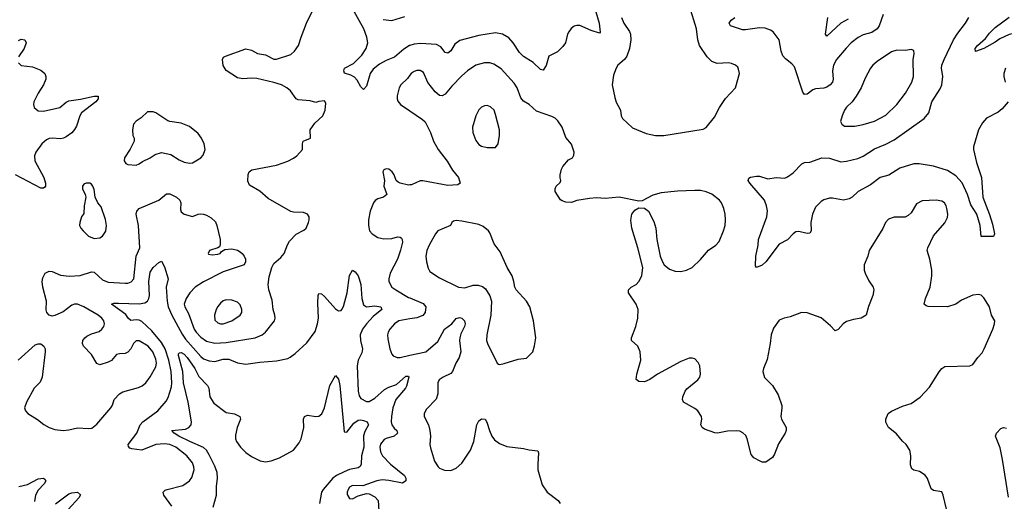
# Model space of a CAD drawing. Header units: inches. Extents: x 1649636 to 1815363, y 506543 to 641975.
# Tile 161 of 256: x 1717219 to 1724235, y 553345 to 556774. Entities that reach past the tile are written whole.
import ezdxf

# ---------------------------------------------------------------- set-up
doc = ezdxf.new("R2010")
doc.units = ezdxf.units.IN
doc.header["$MEASUREMENT"] = 0
doc.layers.add('B7515', color=7, linetype='Continuous')
doc.layers.add('B7525', color=7, linetype='Continuous')

msp = doc.modelspace()

# ---------------------------------------------------------------- linework, layer by layer
at = {"layer": 'B7515', "color": 5}
for points, elevation in [([(1717209.5, 554350), (1717330, 554459.1), (1717350, 554466), (1717370, 554466), (1717390.4, 554450), (1717400.3, 554430), (1717401.3, 554410), (1717378.8, 554230), (1717365.6, 554194.4), (1717322.4, 554150), (1717267.4, 554050), (1717253.7, 554010), (1717260.3, 553990), (1717277.6, 553970), (1717347.1, 553927.1), (1717392, 553892.1), (1717430, 553871.6), (1717470, 553857.4), (1717530, 553850.4), (1717570, 553854.4), (1717631.3, 553868.7), (1717710, 553863.2), (1717733.5, 553866.5), (1717770, 553894), (1717869.7, 554010), (1717881, 554030), (1717892.1, 554070), (1717929.9, 554110.1), (1717954.6, 554125.4), (1718064.6, 554155.4), (1718091.5, 554168.5), (1718116.9, 554190), (1718150, 554230.5), (1718190, 554303), (1718194.8, 554330), (1718190, 554357), (1718168.9, 554410), (1718135.3, 554450), (1718070, 554487.1), (1718050, 554488), (1718030, 554469.6), (1718010.2, 554429.8), (1717990, 554408), (1717970, 554398.3), (1717930, 554396), (1717910, 554389.7), (1717872.9, 554347.1), (1717850, 554335.8), (1717790, 554317.7), (1717770, 554326.3), (1717730.5, 554390.5), (1717674.7, 554450), (1717666.6, 554470), (1717669.7, 554490), (1717682.4, 554510), (1717698.7, 554521.3), (1717730, 554536.9), (1717785.2, 554554.8), (1717805.6, 554570), (1717818.3, 554590), (1717822.6, 554610), (1717818.3, 554630), (1717803.5, 554650), (1717778.9, 554670), (1717676.9, 554730), (1717630, 554748.1), (1717610, 554749.8), (1717590, 554742), (1717530, 554695.4), (1717470, 554667.3), (1717450, 554664.5), (1717429.6, 554669.6), (1717412.3, 554690), (1717407.6, 554707.6), (1717409.6, 554770), (1717383.5, 554870), (1717379.7, 554910), (1717383, 554937), (1717400.9, 554970), (1717430, 554983.1), (1717450, 554981.7), (1717510, 554955.7), (1717572.4, 554947.6), (1717650, 554953.7), (1717730, 554979.2), (1717750, 554976.9), (1717810, 554922.2), (1717850, 554905.2), (1717970, 554898), (1717990, 554898.5), (1718013.2, 554906.8), (1718032.2, 554930), (1718048.8, 555090), (1718075.8, 555150), (1718066.4, 555310), (1718049.7, 555390), (1718054, 555410), (1718069.7, 555430.3), (1718210, 555488.7), (1718265.1, 555534.9), (1718290, 555534.4), (1718337.3, 555510), (1718360.5, 555490), (1718366.4, 555470), (1718364, 555424), (1718370, 555406.8), (1718390, 555390.5), (1718450, 555373.4), (1718491.2, 555388.8), (1718510, 555392), (1718530, 555388.8), (1718550, 555383.1), (1718583.2, 555363.2), (1718613.9, 555333.9), (1718624, 555310), (1718647.4, 555210), (1718648.4, 555171.6), (1718644, 555156), (1718631, 555149), (1718571, 555130), (1718561, 555110), (1718565.2, 555105.2), (1718590, 555099.3), (1718630, 555104.4), (1718648.7, 555110), (1718656, 555124), (1718681.6, 555138.4), (1718730, 555143.1), (1718770, 555132.2), (1718790, 555121.3), (1718805.5, 555110), (1718819.5, 555090), (1718827, 555070), (1718828.4, 555050), (1718818, 555030), (1718670, 554979.8), (1718530, 554909), (1718470, 554869.8), (1718432.3, 554830), (1718404.6, 554790), (1718390.3, 554750), (1718396.5, 554730), (1718421.9, 554681.9), (1718463.5, 554570), (1718475.7, 554550), (1718510, 554514.4), (1718550, 554485.9), (1718610, 554470.1), (1718690, 554476.6), (1718897.2, 554510), (1718946, 554530), (1718969.7, 554550), (1719034, 554630), (1719039.3, 554650), (1719038, 554670), (1719026.3, 554710), (1719018, 554778), (1718994.7, 554850), (1718989.7, 554890), (1718996.1, 554943.9), (1719015.4, 555010), (1719030, 555039.3), (1719079.8, 555080.2), (1719104.2, 555110), (1719127.7, 555172.3), (1719142.4, 555197.6), (1719190, 555248), (1719244.8, 555275.2), (1719261.2, 555290), (1719278, 555330), (1719282.7, 555350), (1719281.2, 555370), (1719270, 555388.7), (1719242, 555402), (1719170, 555403.7), (1719150, 555409.4), (1718990, 555500.9), (1718930, 555552.3), (1718857, 555597), (1718845.6, 555625.6), (1718847.5, 555672.5), (1718853.2, 555690), (1718874.2, 555705.8), (1719050, 555739.5), (1719130, 555767.2), (1719170, 555787.2), (1719194.7, 555805.3), (1719234.7, 555850), (1719233.3, 555890), (1719239.3, 555910), (1719291.8, 555930), (1719288, 555990), (1719321.7, 556038.3), (1719379.3, 556090), (1719396.2, 556130), (1719399.5, 556179.5), (1719390, 556197.2), (1719350, 556192.7), (1719330, 556185.2), (1719290, 556196), (1719203.3, 556203.3), (1719189.7, 556209.7), (1719147.7, 556267.7), (1719121.6, 556290), (1719084.5, 556310), (1719030, 556327.4), (1718910, 556355), (1718870, 556357.4), (1718810, 556352), (1718770, 556361.1), (1718690, 556412.7), (1718670, 556448.7), (1718663.7, 556490), (1718672, 556508), (1718684.9, 556515.1), (1718830, 556566.4), (1718870, 556558.4), (1718913.7, 556533.7), (1718970, 556524), (1719030, 556492.8), (1719050, 556492.9), (1719150, 556526.7), (1719177.6, 556550), (1719206, 556590), (1719224, 556650), (1719262.9, 556750), (1719324.4, 556875.6)], 460), ([(1720000, 556590.7), (1719997.6, 556590), (1719955.9, 556564.1), (1719890, 556507.8), (1719830, 556484.8), (1719782.7, 556457.3), (1719737, 556423), (1719715.6, 556390), (1719690, 556301.2), (1719670, 556277.2), (1719650, 556296), (1719623.1, 556343.1), (1719604.4, 556364.4), (1719579.7, 556379.7), (1719534.6, 556394.6), (1719529.3, 556409.3), (1719534, 556430), (1719598.6, 556461.4), (1719657.4, 556522.6), (1719688.5, 556570), (1719700.3, 556610), (1719693.8, 556650), (1719670.8, 556710), (1719593.5, 556850)], 440), ([(1719810, 556776.1), (1719870, 556769.2), (1719962.7, 556797.3)], 440), ([(1717210, 556626.7), (1717230, 556635.8), (1717254.8, 556630), (1717266, 556610), (1717251.6, 556570), (1717210.3, 556510)], 460), ([(1717210, 556467.3), (1717230, 556447), (1717310, 556439.3), (1717370, 556415.3), (1717398.4, 556390), (1717406.4, 556370), (1717404.9, 556350), (1717388.5, 556310), (1717350.4, 556250), (1717320.4, 556190), (1717317.6, 556170), (1717322.4, 556150), (1717350, 556126), (1717390, 556122), (1717504.5, 556150), (1717550, 556187.4), (1717570, 556196.9), (1717651.4, 556208.6), (1717748.7, 556230), (1717778, 556230), (1717779.3, 556210), (1717761.6, 556190), (1717659.7, 556110), (1717647.3, 556090), (1717623.2, 556016.8), (1717610, 555991.5), (1717590.2, 555969.8), (1717550, 555939.1), (1717530.2, 555929.8), (1717510, 555926.5), (1717450, 555930.6), (1717430, 555927.7), (1717410, 555918.2), (1717377.4, 555890), (1717334, 555830), (1717324.1, 555804.1), (1717326.7, 555770), (1717391.1, 555650), (1717402, 555610), (1717403.1, 555590), (1717398, 555582), (1717390, 555575.6), (1717370, 555575.8), (1717190, 555669.8)], 460), ([(1720000, 556379.5), (1719983.4, 556356.6), (1719934, 556310), (1719922.4, 556290), (1719908.5, 556231.5), (1719908.4, 556210), (1719913.8, 556193.8), (1719933.4, 556170), (1720000, 556125.1)], 460), ([(1720000, 555597.9), (1719990, 555596.2), (1719929.7, 555609.7), (1719916.9, 555616.9), (1719902.7, 555630), (1719886.6, 555670), (1719872.3, 555690), (1719850, 555709.3), (1719830, 555712), (1719813.7, 555706.3), (1719805.5, 555690), (1719818, 555630), (1719813.4, 555590), (1719834, 555530), (1719811.3, 555510), (1719770, 555499.3), (1719752.8, 555487.2), (1719740.7, 555470), (1719716.4, 555410), (1719705.3, 555350), (1719704.2, 555310), (1719712.4, 555270), (1719730, 555248.5), (1719770, 555223.1), (1719813.5, 555213.5), (1719870, 555216.9), (1719910, 555227.4), (1719930, 555226.7), (1719938.6, 555218.6), (1719944.2, 555210), (1719946.7, 555190), (1719933.5, 555133.5), (1719911.7, 555070), (1719858.6, 554970), (1719849.2, 554930), (1719850.3, 554910), (1719870.2, 554870.2), (1719899.5, 554850), (1719990, 554797.4), (1720000, 554793.3)], 460), ([(1718302.8, 553310), (1718245.6, 553390), (1718240.9, 553410), (1718255.9, 553424.1), (1718269.6, 553430), (1718382.5, 553457.5), (1718429.8, 553490.2), (1718445.3, 553514.7), (1718461.2, 553570), (1718460.7, 553590), (1718450, 553619.7), (1718410.8, 553670), (1718331.4, 553730), (1718290, 553750.4), (1718250, 553755.7), (1718190.1, 553749.9), (1718090, 553709.9), (1718018.8, 553718.8), (1718004.4, 553724.4), (1717995.5, 553735.5), (1717993.1, 553750), (1718054.6, 553830), (1718077.3, 553890), (1718097.4, 553910), (1718202.3, 553990), (1718262.7, 554057.3), (1718276.2, 554083.8), (1718300.7, 554159.3), (1718304.3, 554190), (1718298.9, 554270), (1718282.6, 554350), (1718256.8, 554430), (1718230, 554476.4), (1718160.2, 554560.2), (1718090, 554626.2), (1718070, 554635.7), (1718050, 554638.1), (1718010, 554633.7), (1717992.6, 554650), (1717976.1, 554676.1), (1717873.2, 554750), (1717890, 554756.5), (1717923.3, 554756.7), (1718070, 554751.2), (1718110, 554757.2), (1718130, 554769.3), (1718140.5, 554790), (1718143.2, 554810), (1718138.5, 554910), (1718150, 554976.4), (1718171.1, 555010), (1718210, 555045.3), (1718230, 555054), (1718250, 555014), (1718278, 554930), (1718262, 554870), (1718269.1, 554770), (1718277.3, 554730), (1718303.1, 554670), (1718376.2, 554536.2), (1718400.4, 554500.4), (1718510, 554375.8), (1718530, 554360.4), (1718570, 554344.4), (1718610, 554340.2), (1718670, 554356.8), (1718710, 554357.8), (1718770.2, 554330.2), (1718830, 554321.3), (1718930, 554336.1), (1719050, 554344.4), (1719130, 554363.1), (1719147.3, 554372.7), (1719182, 554398), (1719266.2, 554473.8), (1719325.6, 554554.4), (1719341.8, 554610), (1719347.5, 554650), (1719343.3, 554756.7), (1719345.1, 554810), (1719350, 554824.7), (1719370, 554821.6), (1719390, 554804.4), (1719470, 554715.8), (1719490, 554702.4), (1719510, 554703.8), (1719515.1, 554710), (1719527.5, 554732.5), (1719553.3, 554830), (1719568.1, 554951.9), (1719590, 554990.8), (1719610, 554978.8), (1719630, 554950.8), (1719638.5, 554930), (1719649.2, 554889.2), (1719656.2, 554790), (1719670, 554744.4), (1719690, 554729.1), (1719750, 554737.3), (1719792.4, 554730), (1719799.5, 554710), (1719738.3, 554661.7), (1719691, 554610), (1719662.9, 554570), (1719646.2, 554530), (1719647.3, 554490), (1719661.6, 554430), (1719656.5, 554403.5), (1719631.3, 554350), (1719622.6, 554310), (1719630.2, 554130.2), (1719637.4, 554097.4), (1719650, 554078), (1719690, 554055.3), (1719710, 554054.9), (1719750, 554079.1), (1719818.8, 554141.2), (1719850, 554158.6), (1719903.2, 554176.8), (1719970, 554235.4), (1719990, 554236.3), (1719991.8, 554230), (1719975.4, 554164.6), (1719967.8, 554150), (1719900.1, 554070), (1719877.9, 554010), (1719867.9, 553950), (1719866.6, 553910), (1719870.9, 553890), (1719886.8, 553866.8), (1719905.8, 553850), (1719911.5, 553830), (1719886.4, 553810), (1719830, 553792.8), (1719815.6, 553784.4), (1719790, 553752), (1719784.9, 553730), (1719790, 553697.3), (1719805.2, 553670), (1719862.4, 553610), (1719960.9, 553530), (1719970.2, 553510), (1719970.2, 553490), (1719945.8, 553474.2), (1719850, 553494.5), (1719802.5, 553497.5), (1719762.8, 553490), (1719663.7, 553456.3), (1719590, 553457.2), (1719570, 553446), (1719560.2, 553430), (1719552.6, 553410), (1719552.8, 553392.8), (1719570, 553366), (1719590, 553363.6), (1719630, 553384.2), (1719690, 553401.6), (1719710, 553397.6), (1719750, 553378), (1719772.6, 553350), (1719778.6, 553278.6)], 440), ([(1720000, 554643.4), (1719920.4, 554630), (1719889.2, 554610), (1719856.9, 554570), (1719845.4, 554550), (1719840.7, 554530), (1719841.3, 554501.3), (1719856.1, 554430), (1719870, 554394), (1719880.7, 554380.7), (1719908.1, 554368.1), (1719930, 554369.2), (1720000, 554384.8)], 460), ([(1718597, 553303), (1718622.5, 553390), (1718621, 553450), (1718629.2, 553510.8), (1718625.9, 553550), (1718610, 553594.7), (1718570, 553675.6), (1718550, 553708.8), (1718530, 553729), (1718431, 553770), (1718353.3, 553810), (1718318.7, 553830), (1718303.7, 553850), (1718401.7, 553858.3), (1718425.4, 553870), (1718440.9, 553890), (1718442.8, 553910), (1718419.1, 554050), (1718386, 554190), (1718381.3, 554270), (1718350, 554384), (1718350, 554394.8), (1718358, 554402), (1718370, 554403.6), (1718390, 554392.3), (1718412, 554370), (1718466.5, 554290), (1718494.9, 554234.9), (1718558, 554170), (1718567.6, 554150), (1718574.4, 554090), (1718603.1, 554043.1), (1718690, 553978), (1718750, 553968.8), (1718788.8, 553948.8), (1718792.7, 553930), (1718769.5, 553870.5), (1718756.4, 553816.4), (1718757.1, 553790), (1718764, 553770), (1718793.4, 553730), (1718830, 553692.8), (1718870, 553664.4), (1718933.7, 553633.7), (1718970, 553625.2), (1719010, 553632.4), (1719070, 553655.3), (1719170, 553710.3), (1719210, 553760.9), (1719225.7, 553790), (1719243.8, 553870), (1719242, 553930), (1719247.6, 553950), (1719270, 553958), (1719330, 553948), (1719350, 553951.3), (1719371.7, 553968.3), (1719391.6, 554010), (1719429.8, 554170), (1719470, 554241), (1719490, 554214.8), (1719500.2, 554170), (1719530, 553838.8), (1719550, 553838.7), (1719599.5, 553900.5), (1719630, 553923.8), (1719650, 553926.1), (1719670, 553920.4), (1719694, 553910), (1719700.3, 553900.3), (1719704.6, 553890), (1719678.2, 553841.8), (1719668.9, 553811.1), (1719671.9, 553730), (1719655.6, 553670), (1719653.4, 553610), (1719645.8, 553594.2), (1719630, 553584.1), (1719570, 553570.9), (1719530, 553556.2), (1719475.4, 553530), (1719450.2, 553510), (1719382.3, 553430), (1719370.2, 553410), (1719355.5, 553330)], 420), ([(1717211.9, 553451.9), (1717274.8, 553465.2), (1717350, 553506.5), (1717389, 553509), (1717400.9, 553500.9), (1717405.7, 553490), (1717394.4, 553470), (1717350, 553424.8), (1717331.5, 553390), (1717324.8, 553344.8)], 440), ([(1717473.4, 553326.6), (1717570, 553397.8), (1717590, 553404.9), (1717630.2, 553410.2), (1717651.8, 553391.8), (1717640.5, 553370), (1717567.2, 553290)], 440)]:
    msp.add_lwpolyline(points, dxfattribs=dict(at, elevation=elevation))
at = {"layer": 'B7515', "color": 5, "elevation": 480}
for points in [[(1718170, 556118.4), (1718130, 556118.4), (1718084.4, 556075.6), (1718048.7, 556051.3), (1718030.6, 556030), (1718023.8, 555990), (1718026, 555950), (1718034, 555930), (1718034.8, 555910), (1718006.9, 555853.1), (1717966.8, 555790), (1717962.8, 555770), (1717976, 555750), (1717990, 555743.8), (1718050, 555739.3), (1718070, 555748.2), (1718095.1, 555764.9), (1718150, 555790.6), (1718184.4, 555815.6), (1718230, 555828.2), (1718295.1, 555815.1), (1718355.8, 555775.8), (1718390, 555759.5), (1718430, 555752), (1718450, 555755.8), (1718509.4, 555790), (1718527.3, 555810), (1718539.7, 555850), (1718534.7, 555890), (1718515.6, 555930), (1718490, 555964.5), (1718430, 556013), (1718370, 556038), (1718290, 556049.6), (1718275.3, 556055.3), (1718190, 556111.8)], [(1717718, 555610), (1717694, 555610), (1717676.9, 555603.1), (1717666.8, 555590), (1717667.3, 555570), (1717686.8, 555530), (1717691, 555510), (1717678.4, 555450), (1717675.2, 555395.2), (1717660.4, 555370), (1717646.7, 555330), (1717646.4, 555310), (1717654.9, 555290), (1717670.4, 555270), (1717710, 555234), (1717750, 555215.8), (1717790, 555220.4), (1717810, 555233), (1717831.8, 555268.2), (1717837.6, 555310), (1717830.8, 555350.8), (1717800.8, 555440.8), (1717775.1, 555470), (1717756, 555510), (1717750, 555566), (1717741.2, 555590), (1717730, 555604)], [(1718690, 554778.9), (1718670, 554771.5), (1718650, 554756.9), (1718630, 554731.8), (1718618.5, 554710), (1718607.7, 554670), (1718610, 554636), (1718630, 554615.3), (1718649.3, 554609.3), (1718670, 554609.3), (1718729.6, 554630), (1718790, 554670.6), (1718801.3, 554690), (1718802.6, 554710), (1718790, 554744.5), (1718770, 554764), (1718730, 554778.5)]]:
    msp.add_lwpolyline(points, close=True, dxfattribs=at)
at = {"layer": 'B7525', "color": 5}
for points, elevation in [([(1721323.2, 556830), (1721347.7, 556750), (1721355.3, 556684.7), (1721350, 556678), (1721290, 556696.3), (1721210, 556733.6), (1721190, 556733.6), (1721170, 556727), (1721148.9, 556711.1), (1721131.7, 556688.3), (1721122.4, 556670), (1721108.5, 556610), (1721090, 556582.9), (1721050, 556544.7), (1720990, 556514), (1720971.2, 556448.8), (1720950, 556415.1), (1720930, 556419.6), (1720878.7, 556470), (1720810, 556511.3), (1720781.4, 556541.4), (1720735.8, 556610), (1720704.3, 556644.3), (1720659.5, 556670), (1720610, 556681.1), (1720490, 556661.3), (1720355.1, 556624.9), (1720320.8, 556599.2), (1720290, 556553.3), (1720270, 556535.8), (1720250, 556540.5), (1720221, 556581), (1720190, 556596.5), (1720075, 556605), (1720030, 556600.2), (1720000, 556590.7)], 440), ([(1721507.3, 556790), (1721522.9, 556750), (1721563.2, 556690), (1721570.2, 556670), (1721573.4, 556630), (1721564.3, 556570), (1721544.7, 556515.3), (1721528.2, 556491.8), (1721482, 556450), (1721468.6, 556428.6), (1721450, 556379.3), (1721440.7, 556310), (1721459.7, 556219.7), (1721470, 556186.8), (1721499.5, 556130), (1721505.7, 556090), (1721514, 556070), (1721585.1, 556005.1), (1721683.4, 555963.4), (1721750, 555950.3), (1721810, 555948.9), (1722090, 555995.8), (1722110, 556005.5), (1722170, 556080.7), (1722204.7, 556150), (1722247.7, 556212.3), (1722319.5, 556290), (1722347.3, 556390), (1722342, 556422), (1722335.2, 556435.2), (1722319.3, 556450), (1722290, 556462.4), (1722270, 556466.3), (1722190, 556462.2), (1722150, 556477.7), (1722116.9, 556510), (1722063.9, 556590), (1722051.7, 556630), (1722042.5, 556710), (1721991.6, 556870)], 460), ([(1723371.8, 556810), (1723342.6, 556730), (1723329.1, 556710), (1723290, 556684.2), (1723230, 556666.3), (1723192.6, 556647.4), (1723144.6, 556610), (1723108.1, 556571.9), (1723040.2, 556490), (1723017.8, 556450), (1723010.2, 556410), (1723016.5, 556350), (1723011.3, 556330), (1722994.9, 556310), (1722970, 556293.7), (1722950, 556287.1), (1722890, 556282.4), (1722870, 556274.3), (1722830, 556242.9), (1722810, 556240.9), (1722799.1, 556259.1), (1722738.9, 556438.9), (1722720.3, 556460.3), (1722674.6, 556494.6), (1722656.5, 556516.5), (1722645.3, 556550), (1722631.5, 556630), (1722587.5, 556687.5), (1722570, 556699.7), (1722530, 556714.3), (1722490, 556716.8), (1722390, 556701.5), (1722370, 556702.7), (1722282.7, 556730), (1722274.5, 556750), (1722289.6, 556770), (1722315.1, 556790)], 440), ([(1724263.1, 556190), (1724219.5, 556140.5), (1724190, 556116.8), (1724108, 556072), (1724080, 556040), (1724051, 555989), (1724016, 555870), (1724016, 555850), (1724036.9, 555756.9), (1724072.5, 555650), (1724081, 555510), (1724130, 555388), (1724150, 555318.8), (1724163.8, 555250), (1724158, 555230), (1724069.6, 555229.6), (1724062.4, 555310), (1724039.8, 555390), (1723995.5, 555455.5), (1723973.2, 555530), (1723933.9, 555613.9), (1723890, 555663), (1723830, 555700.7), (1723730, 555731.1), (1723628.6, 555748.6), (1723590, 555747.7), (1723490, 555717.3), (1723412.3, 555667.7), (1723350, 555649.8), (1723280.8, 555599.2), (1723194.4, 555550), (1723150.2, 555509.8), (1723130, 555498.5), (1723090, 555488.9), (1723010, 555503.5), (1722990, 555503.1), (1722950, 555491.1), (1722930, 555479.7), (1722890, 555439.5), (1722867, 555390), (1722855.8, 555330), (1722858.8, 555270), (1722850, 555255.3), (1722830, 555252.7), (1722770, 555266.6), (1722750, 555262.7), (1722730, 555249.2), (1722690, 555206), (1722630, 555177.2), (1722535.5, 555050), (1722510, 555026.6), (1722469, 555009), (1722462, 555022), (1722463.7, 555090), (1722480.7, 555170), (1722482.4, 555210), (1722542.9, 555370), (1722546.3, 555413.7), (1722540.9, 555450), (1722527, 555490), (1722421.2, 555610), (1722409.2, 555630), (1722414, 555646), (1722426.6, 555653.4), (1722470, 555659.1), (1722490, 555659.1), (1722550, 555642), (1722610, 555650.5), (1722670, 555646.4), (1722690, 555654.9), (1722730, 555683), (1722791.3, 555748.7), (1722810, 555758), (1722850, 555760.4), (1722935.3, 555790), (1722990, 555789), (1723070, 555761.5), (1723110, 555765.8), (1723190, 555785.7), (1723230, 555802.5), (1723310, 555854.2), (1723390, 555887.8), (1723450, 555919.8), (1723663.1, 556070), (1723696.1, 556110), (1723717.7, 556190), (1723776.9, 556283.1), (1723789, 556310), (1723797, 556370), (1723788.2, 556430), (1723790.6, 556450), (1723806.1, 556490), (1723871.8, 556630), (1723902.5, 556677.5), (1723959.2, 556750), (1723982.4, 556790)], 440), ([(1723123.1, 556776.9), (1723071.1, 556748.9), (1722970, 556656), (1722961.6, 556670), (1722977.4, 556790)], 420), ([(1724825, 556810), (1724781.5, 556750), (1724761.1, 556710), (1724751.1, 556668.9), (1724744.7, 556590), (1724740.2, 556570), (1724730, 556551.8), (1724710, 556551.8), (1724636.9, 556656.9), (1724610, 556685.1), (1724590, 556693.8), (1724507.3, 556707.3), (1724430, 556699.3), (1724270.1, 556669.9), (1724202.4, 556637.6), (1724170, 556613.5), (1724090, 556569.7), (1724030, 556548.7), (1724027.8, 556570), (1724043.6, 556590), (1724100.8, 556639.2), (1724130, 556678.7), (1724170, 556717.6), (1724270, 556791.5)], 420), ([(1723822.4, 553290), (1723799.5, 553390), (1723790, 553413.2), (1723730, 553422), (1723713.6, 553433.6), (1723688.2, 553508.2), (1723670, 553532), (1723630, 553558), (1723590, 553566), (1723577, 553577), (1723565.8, 553605.8), (1723569.6, 553670), (1723562, 553710), (1723535.1, 553750), (1723510, 553772.7), (1723466.5, 553826.5), (1723409.5, 553870), (1723390, 553908.7), (1723389.6, 553930), (1723406.6, 553970), (1723430, 553988), (1723510, 554023.6), (1723570, 554042), (1723634.2, 554085.8), (1723702.7, 554157.3), (1723770, 554268.2), (1723790, 554290.4), (1723810, 554304.4), (1723990, 554308.7), (1724010, 554318.4), (1724045.4, 554370), (1724076.9, 554403.1), (1724092, 554430), (1724152.8, 554570), (1724165.6, 554610), (1724167, 554630), (1724142.9, 554670), (1724129.5, 554730), (1724090, 554794), (1724070, 554813.2), (1724050, 554817.2), (1724010, 554812), (1723930, 554777.6), (1723890.2, 554749.8), (1723830, 554729.7), (1723691.5, 554731.5), (1723677.2, 554737.2), (1723664.5, 554750), (1723673.3, 554790), (1723706.6, 554870), (1723718, 554950), (1723717.6, 554990), (1723705.1, 555070), (1723685.6, 555130), (1723689.6, 555150), (1723730, 555236.3), (1723810, 555327.7), (1723830, 555366), (1723832.6, 555390), (1723826.3, 555430), (1723821.3, 555450), (1723809.4, 555470), (1723790, 555481.3), (1723750, 555488.2), (1723650, 555484.4), (1723610, 555463.6), (1723570, 555399.3), (1723550, 555379.3), (1723528.9, 555368.9), (1723450, 555369.2), (1723410, 555355.1), (1723387.3, 555330), (1723370, 555288.7), (1723270.8, 555130), (1723262, 555090), (1723237.1, 555030), (1723237.1, 554990), (1723243.8, 554970), (1723270, 554914.8), (1723300.7, 554870), (1723304.9, 554850), (1723299.1, 554810), (1723267.4, 554732.6), (1723250, 554669.5), (1723216, 554650), (1723159.4, 554640.6), (1723110, 554625.1), (1723086.4, 554610), (1723050, 554569.5), (1723030, 554559.3), (1722995.6, 554595.6), (1722930, 554652.7), (1722830, 554687), (1722790, 554689.6), (1722710, 554659.7), (1722666, 554650), (1722630, 554634), (1722590, 554577), (1722572.4, 554530), (1722566.2, 554470), (1722544.8, 554355.2), (1722518, 554290), (1722514.4, 554270), (1722526.8, 554226.8), (1722583, 554170), (1722623.4, 554103.4), (1722648.5, 554028.5), (1722650.4, 554010), (1722643.1, 553950), (1722646.4, 553930), (1722679.3, 553870), (1722681.6, 553850), (1722673.4, 553830), (1722625.3, 553754.7), (1722598, 553682), (1722582.8, 553657.2), (1722534.9, 553625.1), (1722510, 553623.7), (1722495.3, 553630), (1722450, 553656), (1722430, 553679), (1722402.9, 553790), (1722392.7, 553812.7), (1722372.7, 553832.7), (1722350, 553845.1), (1722330, 553847.3), (1722263.6, 553843.6), (1722191.5, 553831.5), (1722172.9, 553832.9), (1722099.7, 553859.7), (1722082.7, 553870), (1722071.8, 553890), (1722078.7, 553930), (1722076.3, 553950), (1722051.8, 553990), (1722030, 554007), (1721948.7, 554050), (1721941.2, 554070), (1721943.7, 554090), (1721960.7, 554130), (1721973.7, 554146.3), (1722050.9, 554209.1), (1722064.5, 554230), (1722069.5, 554250), (1722065.2, 554310), (1722054.2, 554334.2), (1722030, 554359), (1722010, 554365.2), (1721990, 554365.2), (1721930, 554341.6), (1721764, 554250), (1721710, 554213.6), (1721670, 554196.9), (1721630, 554198), (1721612.5, 554212.5), (1721616.2, 554250), (1721645.2, 554350), (1721640.9, 554410), (1721623.7, 554450), (1721579.3, 554490), (1721578, 554510), (1721609.3, 554589.3), (1721624.5, 554650), (1721626, 554710), (1721612.3, 554750), (1721556, 554830), (1721556, 554850), (1721577.2, 554870), (1721612.1, 554887.9), (1721631.8, 554910), (1721652.3, 554950), (1721658.4, 555010), (1721624.5, 555150), (1721579.7, 555290), (1721573.1, 555346.9), (1721581.6, 555390), (1721602, 555418), (1721630, 555434.8), (1721670, 555431.3), (1721698.8, 555410), (1721736.5, 555336.5), (1721752.7, 555290), (1721758.4, 555210), (1721782.4, 555090), (1721798.4, 555050), (1721810.5, 555030), (1721850, 554997.1), (1721890, 554984.9), (1721930, 554981.3), (1721970, 554992), (1722010, 555010.4), (1722070, 555066), (1722126.8, 555133.2), (1722178.4, 555170), (1722204.1, 555195.9), (1722235.1, 555270), (1722244.7, 555310), (1722248, 555350), (1722245.1, 555390), (1722235.8, 555430), (1722220.5, 555470), (1722205.6, 555490), (1722151.8, 555531.8), (1722110, 555549.7), (1722070, 555558.3), (1722030, 555559.1), (1721905.5, 555554.5), (1721790, 555540.5), (1721730, 555525.1), (1721654.4, 555485.6), (1721630, 555481.2), (1721490, 555511.3), (1721390, 555500.5), (1721330, 555505.1), (1721278.3, 555501.7), (1721190, 555487), (1721150, 555472.3), (1721110, 555475.1), (1721084.5, 555484.5), (1721072.3, 555492.3), (1721034, 555550), (1721034, 555570), (1721042, 555590), (1721070, 555614), (1721075.3, 555630), (1721069.1, 555649.1), (1721069.2, 555670), (1721079, 555710), (1721089, 555730), (1721130, 555776), (1721158, 555790), (1721168.7, 555810), (1721169, 555830), (1721150, 555888.7), (1721110, 555935.3), (1721085.1, 556010), (1721053.9, 556053.9), (1721033.5, 556073.5), (1721010, 556086), (1720902.2, 556122.2), (1720849.8, 556169.8), (1720810, 556194.3), (1720790, 556217), (1720763.1, 556290), (1720742.4, 556322.4), (1720650, 556425.4), (1720597.8, 556457.8), (1720570, 556467.2), (1720530, 556467.4), (1720470, 556449.7), (1720410.4, 556410), (1720370, 556375.4), (1720298.1, 556301.9), (1720250, 556243.5), (1720230, 556231.2), (1720210, 556234.3), (1720179.6, 556259.6), (1720127.6, 556327.6), (1720097.3, 556397.3), (1720071.8, 556411.8), (1720050, 556412), (1720030, 556405.4), (1720008.6, 556391.4), (1720000, 556379.5)], 460), ([(1724244.2, 556430), (1724230.4, 556390), (1724230.4, 556370), (1724240.4, 556330)], 440), ([(1720000, 556125.1), (1720090, 556064.4), (1720107.8, 556047.8), (1720145.7, 555970), (1720168.7, 555910), (1720202, 555850), (1720266.2, 555766.2), (1720302.8, 555702.8), (1720345.5, 555650), (1720357.3, 555610), (1720342, 555598), (1720270, 555594.7), (1720092.8, 555627.2), (1720072.5, 555627.5), (1720010, 555599.5), (1720000, 555597.9)], 460), ([(1720000, 554793.3), (1720094.8, 554754.8), (1720112.4, 554730), (1720108.1, 554690), (1720091.4, 554668.6), (1720048.4, 554651.6), (1720000, 554643.4)], 460), ([(1720000, 554384.8), (1720113.6, 554410), (1720198, 554482), (1720246.6, 554570), (1720297.4, 554610), (1720330, 554645.7), (1720354, 554654), (1720370, 554648.8), (1720387.4, 554630), (1720392.3, 554610), (1720388, 554590), (1720362.7, 554537.3), (1720354.5, 554510), (1720352.6, 554490), (1720362.7, 554410), (1720351.3, 554370), (1720326.9, 554330), (1720304.2, 554270), (1720290, 554255.8), (1720236.3, 554230), (1720208.4, 554210), (1720197.6, 554190), (1720197.7, 554110), (1720187.3, 554072.7), (1720117.8, 554002.2), (1720101.1, 553970), (1720101.7, 553950), (1720132, 553890), (1720141.1, 553850), (1720145.7, 553810), (1720141.3, 553750), (1720147, 553727), (1720175.5, 553630), (1720202, 553590), (1720210, 553582), (1720246.7, 553566.7), (1720290, 553564.4), (1720330, 553582.4), (1720370, 553617.1), (1720431, 553710), (1720455.1, 553770), (1720476.3, 553890), (1720490, 553917.3), (1720510, 553933.4), (1720534.8, 553930), (1720548.1, 553908.1), (1720565.5, 553850), (1720583, 553810), (1720602.9, 553782.9), (1720637.3, 553757.3), (1720690, 553734.9), (1720810, 553722), (1720850, 553710.7), (1720910, 553704.7), (1720916.3, 553690), (1720910.3, 553610), (1720911.8, 553570), (1720942.2, 553462.2), (1720977, 553410), (1721056.4, 553350), (1721070.4, 553330)], 460), ([(1724264.4, 553375.6), (1724222.7, 553642.7), (1724205, 553725), (1724172, 553810), (1724179.3, 553830), (1724210, 553862.8), (1724230, 553871), (1724250, 553866)], 440)]:
    msp.add_lwpolyline(points, dxfattribs=dict(at, elevation=elevation))
for points, elevation in [([(1723570, 556561.2), (1723530, 556556), (1723470, 556557.6), (1723430, 556545.6), (1723330, 556477.6), (1723297.1, 556450), (1723281.3, 556430), (1723242.2, 556357.8), (1723214, 556290), (1723179.5, 556230), (1723150.2, 556189.8), (1723110, 556152), (1723097.1, 556130), (1723079.1, 556090), (1723068, 556050), (1723076, 556030), (1723096.8, 556016.8), (1723170, 556016.4), (1723230, 556028.9), (1723310, 556051.5), (1723390, 556093.4), (1723469.8, 556170.2), (1723531.2, 556250), (1723576.3, 556330), (1723587.6, 556370), (1723586, 556490), (1723593.2, 556530), (1723590, 556555.3)], 460), ([(1720550, 556162.4), (1720530, 556161.6), (1720508.9, 556151.1), (1720490, 556132.3), (1720468.8, 556090), (1720444.9, 556010), (1720448.7, 555970), (1720470, 555914.8), (1720490, 555886.4), (1720510, 555874.4), (1720550, 555864.4), (1720610, 555864.9), (1720629.6, 555890.4), (1720638.7, 555950), (1720637.4, 555990), (1720610, 556099), (1720598.9, 556130), (1720574.7, 556154.7)], 480), ([(1720330, 555344), (1720310, 555340.7), (1720298, 555330), (1720287.7, 555310), (1720199.5, 555270), (1720181.1, 555250), (1720136, 555170), (1720120.3, 555130), (1720113.4, 555090), (1720117, 555050), (1720130, 555004.7), (1720142.3, 554982.3), (1720210, 554937), (1720346.8, 554870), (1720390, 554866.3), (1720450, 554883.1), (1720484.9, 554884.9), (1720515.8, 554875.8), (1720538.4, 554858.4), (1720568.6, 554808.6), (1720581.6, 554770), (1720576.9, 554670), (1720547.6, 554530), (1720546.3, 554490), (1720551.7, 554470), (1720620.7, 554330), (1720630, 554320.7), (1720639.8, 554319.8), (1720670, 554326), (1720770, 554356.5), (1720830, 554364.9), (1720874.5, 554410), (1720888.1, 554451.9), (1720895.8, 554510), (1720881.3, 554630), (1720854.7, 554730), (1720830.8, 554770.8), (1720756, 554850), (1720746, 554870), (1720740.9, 554910), (1720727, 554950), (1720691.6, 555010), (1720641.7, 555121.7), (1720598.9, 555178.9), (1720570, 555256), (1720559.5, 555270), (1720521.7, 555301.7), (1720490, 555316.3), (1720370, 555340.4)], 480)]:
    msp.add_lwpolyline(points, close=True, dxfattribs=dict(at, elevation=elevation))

doc.saveas('drawing.dxf')
